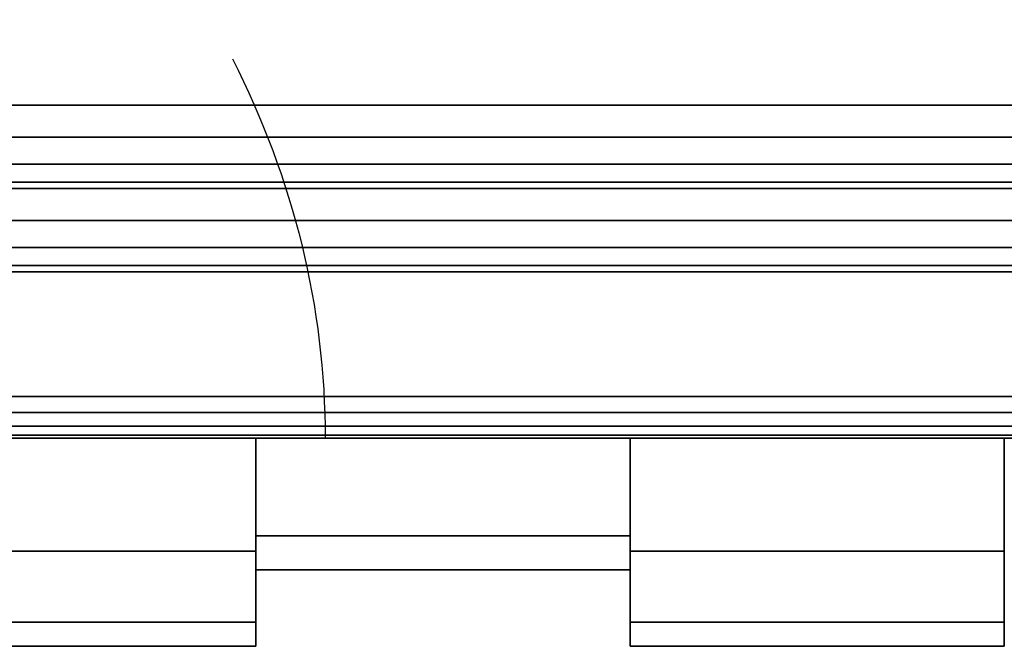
# Model space of a CAD drawing. Header units: millimetres. Extents: x -10 to 414, y -827 to 10.
# Tile 17 of 45: x 205.41 to 217.25, y -804.5 to -796.97. Entities that reach past the tile are written whole.
import ezdxf

# ---------------------------------------------------------------- set-up
doc = ezdxf.new("R2010")
doc.units = ezdxf.units.MM
doc.header["$MEASUREMENT"] = 0
for name, color, linetype, lineweight in [('0 Misc', 7, 'Continuous', 35), ('10 Raster Images', 7, 'Continuous', 35), ('5 Hatches', 7, 'Continuous', 35)]:
    doc.layers.add(name, color=color, linetype=linetype, lineweight=lineweight)

msp = doc.modelspace()

# ---------------------------------------------------------------- linework, layer by layer
at = {"layer": '0 Misc', "color": 160, "linetype": 'Continuous', "lineweight": 25}
for p, q in [((4, -798, 12.5), (396, -798, 12.5)), ((396, -798, 695), (4, -798, 695)), ((1, -799, 698), (399, -799, 698)), ((399, -799, 720), (1, -799, 720)), ((396, -799, 13.5), (4, -799, 13.5)), ((4, -799, 694), (396, -799, 694)), ((233.25, -799, 649), (166.75, -799, 649)), ((166.75, -799, 682), (233.25, -799, 682)), ((166.75, -799, 682), (396, -799, 694)), ((195, -799, 579), (396, -799, 694)), ((195, -799, 579), (235.722, -799, 649.392)), ((195, -799, 579), (233.25, -799, 649)), ((200, -799, 259), (396, -799, 694)), ((201.359, -799, 258.785), (396, -799, 694)), ((202.585, -799, 258.16), (396, -799, 694)), ((202.585, -799, 571.84), (396, -799, 694)), ((203.558, -799, 257.187), (396, -799, 694)), ((203.558, -799, 572.813), (396, -799, 694)), ((203.951, -799, 256.534), (396, -799, 694)), ((203.951, -799, 573.466), (396, -799, 694)), ((204.283, -799, 255.779), (396, -799, 694)), ((204.495, -799, 574.81), (396, -799, 694)), ((204.554, -799, 255), (396, -799, 13.5)), ((204.554, -799, 255), (396, -799, 694)), ((205, -799, 578), (396, -799, 694)), ((205, -799, 579), (396, -799, 694)), ((1, -800, 719), (399, -800, 719)), ((399, -800, 699), (1, -800, 699)), ((166.75, -801.5, 649), (233.25, -801.5, 649)), ((233.25, -801.5, 682), (166.75, -801.5, 682)), ((163.345, -802, 650.317), (236.655, -802, 650.317)), ((163.345, -802, 650.317), (238.553, -802, 651.697)), ((163.345, -802, 680.683), (236.655, -802, 680.683)), ((163.345, -802, 680.683), (234.423, -802, 681.408)), ((165.577, -802, 649.592), (234.423, -802, 649.592)), ((165.577, -802, 649.592), (236.655, -802, 650.317)), ((165.577, -802, 681.408), (234.423, -802, 681.408)), ((165.577, -802, 681.408), (233.25, -802, 681.5)), ((166.75, -802, 681.5), (233.25, -802, 681.5)), ((233.25, -802, 649.5), (166.75, -802, 649.5)), ((166.75, -802, 649.5), (234.423, -802, 649.592)), ((174, -802, 651.5), (238.553, -802, 651.697)), ((174, -802, 679.5), (238.553, -802, 679.303)), ((174, -802, 679.5), (236.655, -802, 680.683)), ((178.326, -802, 652.185), (238.553, -802, 651.697)), ((178.326, -802, 652.185), (239.933, -802, 653.595)), ((178.326, -802, 678.815), (239.933, -802, 677.405)), ((178.326, -802, 678.815), (238.553, -802, 679.303)), ((182.229, -802, 654.174), (239.933, -802, 653.595)), ((182.229, -802, 654.174), (240.658, -802, 655.827)), ((182.229, -802, 676.826), (240.75, -802, 674)), ((182.229, -802, 676.826), (240.658, -802, 675.173)), ((182.229, -802, 676.826), (239.933, -802, 677.405)), ((185.326, -802, 657.271), (240.658, -802, 655.827)), ((185.326, -802, 657.271), (240.75, -802, 657)), ((185.326, -802, 657.271), (226.25, -802, 659.25)), ((185.326, -802, 673.729), (240.75, -802, 674)), ((194.75, -802, 671.75), (240.75, -802, 674)), ((194.75, -802, 659.25), (226.25, -802, 659.25)), ((194.75, -802, 659.25), (221.75, -802, 659.25)), ((194.75, -802, 659.25), (217.25, -802, 659.25)), ((194.75, -802, 659.25), (212.75, -802, 659.25)), ((194.75, -802, 659.25), (208.25, -802, 659.25)), ((199.25, -802, 671.75), (240.75, -802, 674)), ((203.75, -802, 671.75), (208.25, -802, 671.75)), ((208.25, -802, 659.25), (203.75, -802, 659.25)), ((203.75, -802, 671.75), (240.75, -802, 674)), ((212.75, -802, 661.25), (208.25, -802, 661.25)), ((208.25, -802, 669.75), (212.75, -802, 669.75)), ((208.25, -802, 671.75), (208.25, -802, 669.75)), ((208.25, -802, 661.25), (208.25, -802, 659.25)), ((208.25, -803.411, 664.019), (208.25, -802, 659.25)), ((208.25, -802.644, 662.136), (208.25, -802, 659.25)), ((208.25, -802, 671.75), (208.25, -803.073, 668.022)), ((212.75, -802, 671.75), (208.25, -802, 671.75)), ((208.25, -802, 671.75), (240.75, -802, 674)), ((208.25, -802, 669.75), (212.75, -802, 671.75)), ((212.75, -802, 659.25), (208.25, -802, 659.25)), ((208.25, -802, 659.25), (212.75, -802, 661.25)), ((212.75, -802, 659.25), (212.75, -802, 661.25)), ((212.75, -802, 669.75), (212.75, -802, 671.75)), ((217.25, -802, 659.25), (212.75, -802, 659.25)), ((212.75, -802, 671.75), (217.25, -802, 671.75)), ((212.75, -803.073, 668.022), (212.75, -802, 671.75)), ((212.75, -802, 659.25), (212.75, -803.411, 664.019)), ((212.75, -802, 659.25), (212.75, -802.644, 662.136)), ((212.75, -802, 671.75), (240.75, -802, 674)), ((217.25, -802, 669.75), (221.75, -802, 669.75)), ((221.75, -802, 661.25), (217.25, -802, 661.25)), ((217.25, -802, 671.75), (217.25, -802, 669.75)), ((217.25, -802, 661.25), (217.25, -802, 659.25)), ((208.25, -803.073, 668.022), (208.25, -803.605, 669.437)), ((212.75, -803.073, 668.022), (212.75, -803.605, 669.437)), ((208.25, -803.411, 664.019), (208.25, -803.605, 661.563)), ((212.75, -803.411, 664.019), (212.75, -803.605, 661.563)), ((208.25, -803.605, 669.437), (208.25, -803.559, 666.048)), ((208.25, -803.559, 666.048), (208.25, -803.605, 661.563)), ((208.25, -804.418, 666.741), (208.25, -803.605, 661.563)), ((208.25, -803.605, 669.437), (208.25, -803.605, 661.563)), ((212.75, -803.605, 661.563), (212.75, -803.559, 666.048)), ((212.75, -803.559, 666.048), (212.75, -803.605, 669.437)), ((212.75, -804.418, 664.259), (212.75, -803.605, 669.437)), ((212.75, -803.605, 661.563), (212.75, -803.605, 669.437)), ((208.25, -804.5, 665.525), (208.25, -804.418, 664.259)), ((208.25, -804.418, 666.741), (208.25, -804.418, 664.259)), ((212.75, -804.5, 665.475), (212.75, -804.418, 666.741)), ((212.75, -804.418, 664.259), (212.75, -804.418, 666.741)), ((203.75, -804.5, 665.525), (208.25, -804.5, 665.525)), ((208.25, -804.5, 665.475), (203.75, -804.5, 665.475)), ((208.25, -804.5, 665.475), (208.25, -804.5, 665.525)), ((212.75, -804.5, 665.525), (217.25, -804.5, 665.525)), ((217.25, -804.5, 665.475), (212.75, -804.5, 665.475)), ((212.75, -804.5, 665.525), (212.75, -804.5, 665.475)), ((217.25, -804.5, 665.475), (217.25, -804.5, 665.525))]:
    msp.add_line(p, q, dxfattribs=at).dxf.unprotected_set("ltscale", 0)
at = {"layer": '0 Misc', "color": 160, "linetype": 'Continuous', "lineweight": 25, "extrusion": (0, 0.572254, -0.820077)}
msp.add_arc((-194.678, -513.448, -665.671), 14.406, 157.3019, 180, dxfattribs=at).dxf.unprotected_set("ltscale", 0)
at = {"layer": '0 Misc', "color": 160, "linetype": 'Continuous', "lineweight": 25, "extrusion": (1, 0, 0)}
for centre, radius, start, end in [((-797.082, 665.5, 208.25), 6.5, 139.1678, 220.8322), ((-795.5, 665.525, 212.75), 9, 136.2383, 180), ((-795.5, 665.475, 212.75), 9, 180, 223.7617), ((-797.082, 665.5, 217.25), 6.5, 139.1678, 220.8322)]:
    msp.add_arc(centre, radius, start, end, dxfattribs=at).dxf.unprotected_set("ltscale", 0)
at = {"layer": '0 Misc', "color": 160, "linetype": 'Continuous', "lineweight": 25, "extrusion": (-1, 0, 0)}
for centre, radius, start, end in [((795.5, 665.475, -208.25), 9, 316.2383, 0), ((795.5, 665.525, -208.25), 9, 0, 43.7617), ((797.082, 665.5, -212.75), 6.5, 319.1678, 40.8322), ((795.5, 665.475, -217.25), 9, 316.2383, 0), ((795.5, 665.525, -217.25), 9, 0, 43.7617)]:
    msp.add_arc(centre, radius, start, end, dxfattribs=at).dxf.unprotected_set("ltscale", 0)
at = {"layer": '0 Misc', "color": 7, "lineweight": 25}
for points in [[(399, -799, 698), (16.988, -781.156, 698), (17, -781, 698)], [(399, -799, 698), (17, -781, 698), (383.293, -781.707, 698)], [(399, -799, 698), (16.891, -781.454, 698), (16.988, -781.156, 698)], [(399, -799, 698), (16.707, -781.707, 698), (16.891, -781.454, 698)], [(399, -799, 698), (16.454, -781.891, 698), (16.707, -781.707, 698)], [(399, -799, 698), (16.156, -781.988, 698), (16.454, -781.891, 698)], [(1, -799, 698), (2, -782, 698), (399, -799, 698)], [(399, -799, 698), (2, -782, 698), (16, -782, 698)], [(399, -799, 698), (16, -782, 698), (16.156, -781.988, 698)], [(165.577, -802, 649.592), (236.655, -802, 650.317), (163.345, -802, 650.317)], [(163.345, -802, 650.317), (236.655, -802, 650.317), (238.553, -802, 651.697)], [(163.345, -802, 650.317), (238.553, -802, 651.697), (174, -802, 651.5)], [(163.345, -802, 680.683), (174, -802, 679.5), (236.655, -802, 680.683)], [(163.345, -802, 680.683), (236.655, -802, 680.683), (234.423, -802, 681.408)], [(163.345, -802, 680.683), (234.423, -802, 681.408), (165.577, -802, 681.408)], [(166.75, -802, 649.5), (234.423, -802, 649.592), (165.577, -802, 649.592)], [(165.577, -802, 649.592), (234.423, -802, 649.592), (236.655, -802, 650.317)], [(165.577, -802, 681.408), (234.423, -802, 681.408), (233.25, -802, 681.5)], [(165.577, -802, 681.408), (233.25, -802, 681.5), (166.75, -802, 681.5)], [(234.423, -802, 649.592), (166.75, -802, 649.5), (233.25, -802, 649.5)], [(174, -802, 651.5), (238.553, -802, 651.697), (178.326, -802, 652.185)], [(178.326, -802, 678.815), (238.553, -802, 679.303), (174, -802, 679.5)], [(174, -802, 679.5), (238.553, -802, 679.303), (236.655, -802, 680.683)], [(178.326, -802, 652.185), (238.553, -802, 651.697), (239.933, -802, 653.595)], [(178.326, -802, 652.185), (239.933, -802, 653.595), (182.229, -802, 654.174)], [(182.229, -802, 676.826), (239.933, -802, 677.405), (178.326, -802, 678.815)], [(178.326, -802, 678.815), (239.933, -802, 677.405), (238.553, -802, 679.303)], [(182.229, -802, 654.174), (239.933, -802, 653.595), (240.658, -802, 655.827)], [(182.229, -802, 654.174), (240.658, -802, 655.827), (185.326, -802, 657.271)], [(185.326, -802, 673.729), (240.75, -802, 674), (182.229, -802, 676.826)], [(182.229, -802, 676.826), (240.75, -802, 674), (240.658, -802, 675.173)], [(182.229, -802, 676.826), (240.658, -802, 675.173), (239.933, -802, 677.405)], [(185.326, -802, 657.271), (240.658, -802, 655.827), (240.75, -802, 657)], [(185.326, -802, 657.271), (240.75, -802, 657), (226.25, -802, 659.25)], [(194.75, -802, 671.75), (240.75, -802, 674), (185.326, -802, 673.729)], [(194.75, -802, 659.25), (185.326, -802, 657.271), (226.25, -802, 659.25)], [(199.25, -802, 671.75), (240.75, -802, 674), (194.75, -802, 671.75)], [(203.75, -802, 671.75), (240.75, -802, 674), (199.25, -802, 671.75)], [(208.25, -802, 671.75), (240.75, -802, 674), (203.75, -802, 671.75)], [(208.25, -803.411, 664.019), (208.25, -803.605, 661.563), (208.25, -802, 659.25)], [(208.25, -803.411, 664.019), (208.25, -802, 659.25), (208.25, -802.644, 662.136)], [(208.25, -802.644, 662.136), (208.25, -802, 659.25), (208.25, -802, 661.25)], [(208.25, -803.605, 669.437), (208.25, -803.073, 668.022), (208.25, -802, 671.75)], [(208.25, -802, 671.75), (208.25, -803.073, 668.022), (208.25, -802, 669.75)], [(212.75, -802, 671.75), (240.75, -802, 674), (208.25, -802, 671.75)], [(212.75, -802, 671.75), (208.25, -802, 669.75), (212.75, -802, 669.75)], [(208.25, -802, 669.75), (212.75, -802, 671.75), (208.25, -802, 671.75)], [(212.75, -802, 661.25), (208.25, -802, 659.25), (212.75, -802, 659.25)], [(208.25, -802, 659.25), (212.75, -802, 661.25), (208.25, -802, 661.25)], [(217.25, -802, 671.75), (240.75, -802, 674), (212.75, -802, 671.75)], [(208.25, -803.073, 668.022), (208.25, -803.605, 669.437), (208.25, -803.559, 666.048)], [(208.25, -803.559, 666.048), (208.25, -803.605, 661.563), (208.25, -803.411, 664.019)], [(208.25, -803.605, 669.437), (208.25, -803.605, 661.563), (208.25, -803.559, 666.048)], [(208.25, -804.418, 666.741), (208.25, -804.418, 664.259), (208.25, -803.605, 661.563)], [(208.25, -804.418, 666.741), (208.25, -803.605, 661.563), (208.25, -803.605, 669.437)], [(208.25, -804.418, 664.259), (208.25, -804.5, 665.525), (208.25, -804.5, 665.475)], [(208.25, -804.5, 665.525), (208.25, -804.418, 664.259), (208.25, -804.418, 666.741)]]:
    msp.add_3dface(points, dxfattribs=at)
for points, invisible_edges in [([(4, -798, 12.5), (396, -784, 12.5), (396, -798, 12.5)], 1), ([(4, -798, 12.5), (4, -784, 12.5), (396, -784, 12.5)], 12), ([(4, -798, 12.5), (396, -798.383, 12.576), (4, -798.383, 12.576)], 1), ([(4, -798, 12.5), (396, -798, 12.5), (396, -798.383, 12.576)], 12), ([(396, -798.707, 12.793), (4, -798.383, 12.576), (396, -798.383, 12.576)], 1), ([(396, -798.707, 12.793), (4, -798.707, 12.793), (4, -798.383, 12.576)], 12), ([(396, -798.924, 13.117), (4, -798.707, 12.793), (396, -798.707, 12.793)], 1), ([(396, -798.924, 13.117), (4, -798.924, 13.117), (4, -798.707, 12.793)], 12), ([(396, -799, 13.5), (4, -798.924, 13.117), (396, -798.924, 13.117)], 1), ([(396, -799, 13.5), (4, -799, 13.5), (4, -798.924, 13.117)], 12), ([(1, -799, 698), (399, -799.383, 698.076), (1, -799.383, 698.076)], 1), ([(1, -799, 698), (399, -799, 698), (399, -799.383, 698.076)], 12), ([(399, -799, 720), (1, -799.383, 719.924), (399, -799.383, 719.924)], 1), ([(399, -799, 720), (1, -799, 720), (1, -799.383, 719.924)], 12), ([(166.75, -801.5, 649), (233.25, -799, 649), (233.25, -801.5, 649)], 1), ([(166.75, -801.5, 649), (166.75, -799, 649), (233.25, -799, 649)], 12), ([(233.25, -801.5, 682), (166.75, -799, 682), (166.75, -801.5, 682)], 1), ([(233.25, -801.5, 682), (233.25, -799, 682), (166.75, -799, 682)], 12), ([(399, -799.707, 698.293), (1, -799.383, 698.076), (399, -799.383, 698.076)], 1), ([(399, -799.707, 698.293), (1, -799.707, 698.293), (1, -799.383, 698.076)], 12), ([(399, -799.383, 719.924), (1, -799.707, 719.707), (399, -799.707, 719.707)], 1), ([(399, -799.383, 719.924), (1, -799.383, 719.924), (1, -799.707, 719.707)], 12), ([(399, -799.924, 698.617), (1, -799.707, 698.293), (399, -799.707, 698.293)], 1), ([(399, -799.924, 698.617), (1, -799.924, 698.617), (1, -799.707, 698.293)], 12), ([(399, -799.707, 719.707), (1, -799.924, 719.383), (399, -799.924, 719.383)], 1), ([(399, -799.707, 719.707), (1, -799.707, 719.707), (1, -799.924, 719.383)], 12), ([(399, -800, 699), (1, -799.924, 698.617), (399, -799.924, 698.617)], 1), ([(399, -800, 699), (1, -800, 699), (1, -799.924, 698.617)], 12), ([(1, -800, 719), (399, -799.924, 719.383), (1, -799.924, 719.383)], 1), ([(1, -800, 719), (399, -800, 719), (399, -799.924, 719.383)], 12), ([(1, -800, 719), (399, -800, 699), (399, -800, 719)], 1), ([(1, -800, 719), (1, -800, 699), (399, -800, 699)], 12), ([(166.75, -801.5, 649), (233.25, -801.691, 649.038), (166.75, -801.691, 649.038)], 1), ([(166.75, -801.5, 649), (233.25, -801.5, 649), (233.25, -801.691, 649.038)], 12), ([(233.25, -801.5, 682), (166.75, -801.691, 681.962), (233.25, -801.691, 681.962)], 1), ([(233.25, -801.5, 682), (166.75, -801.5, 682), (166.75, -801.691, 681.962)], 12), ([(233.25, -801.854, 649.146), (166.75, -801.691, 649.038), (233.25, -801.691, 649.038)], 1), ([(233.25, -801.854, 649.146), (166.75, -801.854, 649.146), (166.75, -801.691, 649.038)], 12), ([(233.25, -801.691, 681.962), (166.75, -801.854, 681.854), (233.25, -801.854, 681.854)], 1), ([(233.25, -801.691, 681.962), (166.75, -801.691, 681.962), (166.75, -801.854, 681.854)], 12), ([(233.25, -801.962, 649.309), (166.75, -801.854, 649.146), (233.25, -801.854, 649.146)], 1), ([(233.25, -801.962, 649.309), (166.75, -801.962, 649.309), (166.75, -801.854, 649.146)], 12), ([(233.25, -801.854, 681.854), (166.75, -801.962, 681.691), (233.25, -801.962, 681.691)], 1), ([(233.25, -801.854, 681.854), (166.75, -801.854, 681.854), (166.75, -801.962, 681.691)], 12), ([(233.25, -802, 649.5), (166.75, -801.962, 649.309), (233.25, -801.962, 649.309)], 1), ([(233.25, -802, 649.5), (166.75, -802, 649.5), (166.75, -801.962, 649.309)], 12), ([(166.75, -802, 681.5), (233.25, -801.962, 681.691), (166.75, -801.962, 681.691)], 1), ([(166.75, -802, 681.5), (233.25, -802, 681.5), (233.25, -801.962, 681.691)], 12), ([(208.25, -802, 671.75), (203.75, -803.358, 669.912), (208.25, -803.358, 669.912)], 1), ([(208.25, -802, 671.75), (203.75, -802, 671.75), (203.75, -803.358, 669.912)], 12), ([(203.75, -802, 659.25), (208.25, -803.358, 661.088), (203.75, -803.358, 661.088)], 1), ([(203.75, -802, 659.25), (208.25, -802, 659.25), (208.25, -803.358, 661.088)], 12), ([(208.25, -802, 661.25), (212.75, -803.174, 663.233), (208.25, -803.174, 663.233)], 1), ([(208.25, -802, 661.25), (212.75, -802, 661.25), (212.75, -803.174, 663.233)], 12), ([(212.75, -802, 669.75), (208.25, -803.174, 667.767), (212.75, -803.174, 667.767)], 1), ([(212.75, -802, 669.75), (208.25, -802, 669.75), (208.25, -803.174, 667.767)], 12), ([(212.75, -802, 659.25), (217.25, -803.358, 661.088), (212.75, -803.358, 661.088)], 1), ([(212.75, -802, 659.25), (217.25, -802, 659.25), (217.25, -803.358, 661.088)], 12), ([(217.25, -802, 671.75), (212.75, -803.358, 669.912), (217.25, -803.358, 669.912)], 1), ([(217.25, -802, 671.75), (212.75, -802, 671.75), (212.75, -803.358, 669.912)], 12), ([(212.75, -803.582, 665.5), (208.25, -803.174, 663.233), (212.75, -803.174, 663.233)], 1), ([(212.75, -803.582, 665.5), (208.25, -803.582, 665.5), (208.25, -803.174, 663.233)], 12), ([(212.75, -803.174, 667.767), (208.25, -803.582, 665.5), (212.75, -803.582, 665.5)], 1), ([(212.75, -803.174, 667.767), (208.25, -803.174, 667.767), (208.25, -803.582, 665.5)], 12), ([(203.75, -803.358, 669.912), (208.25, -804.21, 667.792), (208.25, -803.358, 669.912)], 1), ([(203.75, -803.358, 669.912), (203.75, -804.21, 667.792), (208.25, -804.21, 667.792)], 12), ([(208.25, -803.358, 661.088), (203.75, -804.21, 663.208), (203.75, -803.358, 661.088)], 1), ([(208.25, -803.358, 661.088), (208.25, -804.21, 663.208), (203.75, -804.21, 663.208)], 12), ([(217.25, -803.358, 661.088), (212.75, -804.21, 663.208), (212.75, -803.358, 661.088)], 1), ([(217.25, -803.358, 661.088), (217.25, -804.21, 663.208), (212.75, -804.21, 663.208)], 12), ([(212.75, -803.358, 669.912), (217.25, -804.21, 667.792), (217.25, -803.358, 669.912)], 1), ([(212.75, -803.358, 669.912), (212.75, -804.21, 667.792), (217.25, -804.21, 667.792)], 12), ([(208.25, -804.21, 667.792), (203.75, -804.5, 665.525), (208.25, -804.5, 665.525)], 1), ([(208.25, -804.21, 667.792), (203.75, -804.21, 667.792), (203.75, -804.5, 665.525)], 12), ([(203.75, -804.21, 663.208), (208.25, -804.5, 665.475), (203.75, -804.5, 665.475)], 1), ([(203.75, -804.21, 663.208), (208.25, -804.21, 663.208), (208.25, -804.5, 665.475)], 12), ([(212.75, -804.21, 663.208), (217.25, -804.5, 665.475), (212.75, -804.5, 665.475)], 1), ([(212.75, -804.21, 663.208), (217.25, -804.21, 663.208), (217.25, -804.5, 665.475)], 12), ([(217.25, -804.21, 667.792), (212.75, -804.5, 665.525), (217.25, -804.5, 665.525)], 1), ([(217.25, -804.21, 667.792), (212.75, -804.21, 667.792), (212.75, -804.5, 665.525)], 12), ([(208.25, -804.5, 665.475), (203.75, -804.5, 665.525), (203.75, -804.5, 665.475)], 1), ([(208.25, -804.5, 665.475), (208.25, -804.5, 665.525), (203.75, -804.5, 665.525)], 12), ([(212.75, -804.5, 665.525), (217.25, -804.5, 665.475), (217.25, -804.5, 665.525)], 1), ([(212.75, -804.5, 665.525), (212.75, -804.5, 665.475), (217.25, -804.5, 665.475)], 12)]:
    msp.add_3dface(points, dxfattribs=dict(at, invisible_edges=invisible_edges))
at = {"layer": '0 Misc', "color": 5, "lineweight": 25}
for points, invisible_edges in [([(396, -798, 695), (4, -784, 695), (4, -798, 695)], 1), ([(396, -798, 695), (396, -784, 695), (4, -784, 695)], 12), ([(396, -798, 695), (4, -798.383, 694.924), (396, -798.383, 694.924)], 1), ([(396, -798, 695), (4, -798, 695), (4, -798.383, 694.924)], 12), ([(4, -798.707, 694.707), (396, -798.383, 694.924), (4, -798.383, 694.924)], 1), ([(4, -798.707, 694.707), (396, -798.707, 694.707), (396, -798.383, 694.924)], 12), ([(4, -798.924, 694.383), (396, -798.707, 694.707), (4, -798.707, 694.707)], 1), ([(4, -798.924, 694.383), (396, -798.924, 694.383), (396, -798.707, 694.707)], 12), ([(4, -799, 694), (396, -798.924, 694.383), (4, -798.924, 694.383)], 1), ([(4, -799, 694), (396, -799, 694), (396, -798.924, 694.383)], 12)]:
    msp.add_3dface(points, dxfattribs=dict(at, invisible_edges=invisible_edges))
for points in [[(396, -799, 13.5), (204.554, -799, 255), (4, -799, 13.5)], [(4, -799, 694), (166.75, -799, 682), (396, -799, 694)], [(233.25, -799, 682), (396, -799, 694), (166.75, -799, 682)], [(166.75, -799, 649), (195, -799, 579), (233.25, -799, 649)], [(205, -799, 579), (396, -799, 694), (195, -799, 579)], [(195, -799, 579), (396, -799, 694), (235.722, -799, 649.392)], [(195, -799, 579), (235.722, -799, 649.392), (233.25, -799, 649)], [(201.359, -799, 258.785), (396, -799, 694), (200, -799, 259)], [(200, -799, 259), (396, -799, 694), (202.585, -799, 571.84)], [(202.585, -799, 258.16), (396, -799, 694), (201.359, -799, 258.785)], [(203.558, -799, 257.187), (396, -799, 694), (202.585, -799, 258.16)], [(202.585, -799, 571.84), (396, -799, 694), (203.558, -799, 572.813)], [(203.951, -799, 256.534), (396, -799, 694), (203.558, -799, 257.187)], [(203.558, -799, 572.813), (396, -799, 694), (203.951, -799, 573.466)], [(204.283, -799, 255.779), (396, -799, 694), (203.951, -799, 256.534)], [(203.951, -799, 573.466), (396, -799, 694), (204.495, -799, 574.81)], [(204.554, -799, 255), (396, -799, 694), (204.283, -799, 255.779)], [(204.495, -799, 574.81), (396, -799, 694), (205, -799, 578)], [(204.554, -799, 255), (396, -799, 13.5), (396, -799, 694)], [(205, -799, 578), (396, -799, 694), (205, -799, 579)]]:
    msp.add_3dface(points, dxfattribs=at)
at = {"layer": '0 Misc', "color": 164, "lineweight": 25}
for points in [[(212.75, -803.073, 668.022), (212.75, -803.605, 669.437), (212.75, -802, 671.75)], [(212.75, -803.073, 668.022), (212.75, -802, 671.75), (212.75, -802, 669.75)], [(212.75, -803.605, 661.563), (212.75, -803.411, 664.019), (212.75, -802, 659.25)], [(212.75, -802, 659.25), (212.75, -803.411, 664.019), (212.75, -802.644, 662.136)], [(212.75, -802, 659.25), (212.75, -802.644, 662.136), (212.75, -802, 661.25)], [(212.75, -803.559, 666.048), (212.75, -803.605, 669.437), (212.75, -803.073, 668.022)], [(212.75, -803.411, 664.019), (212.75, -803.605, 661.563), (212.75, -803.559, 666.048)], [(212.75, -803.605, 661.563), (212.75, -803.605, 669.437), (212.75, -803.559, 666.048)], [(212.75, -804.418, 664.259), (212.75, -804.418, 666.741), (212.75, -803.605, 669.437)], [(212.75, -804.418, 664.259), (212.75, -803.605, 669.437), (212.75, -803.605, 661.563)], [(212.75, -804.418, 666.741), (212.75, -804.5, 665.475), (212.75, -804.5, 665.525)], [(212.75, -804.5, 665.475), (212.75, -804.418, 666.741), (212.75, -804.418, 664.259)]]:
    msp.add_3dface(points, dxfattribs=at)
at = {"layer": '10 Raster Images', "color": 160, "linetype": 'Continuous', "lineweight": 25}
for p, q in [((1, -799, 698), (399, -799, 698)), ((396, -799, 13.5), (4, -799, 13.5)), ((4, -799, 694), (396, -799, 694)), ((233.25, -799, 682), (166.75, -799, 682)), ((166.75, -799, 649), (233.25, -799, 649)), ((233.25, -802, 649.5), (166.75, -802, 649.5)), ((166.75, -802, 681.5), (233.25, -802, 681.5)), ((208.25, -802, 671.75), (203.75, -802, 671.75)), ((203.75, -802, 659.25), (208.25, -802, 659.25)), ((208.25, -802, 659.25), (208.25, -803.605, 661.563)), ((208.25, -802.644, 662.136), (208.25, -802, 661.25)), ((208.25, -802, 661.25), (208.25, -802, 659.25)), ((208.25, -803.605, 669.437), (208.25, -802, 671.75)), ((208.25, -802, 671.75), (208.25, -802, 669.75)), ((208.25, -802, 669.75), (208.25, -803.073, 668.022)), ((212.75, -802, 669.75), (208.25, -802, 669.75)), ((208.25, -802, 669.75), (208.25, -802, 671.75)), ((208.25, -802, 659.25), (208.25, -802, 661.25)), ((208.25, -802, 661.25), (212.75, -802, 661.25)), ((212.75, -802, 671.75), (212.75, -803.605, 669.437)), ((212.75, -803.073, 668.022), (212.75, -802, 669.75)), ((212.75, -802, 669.75), (212.75, -802, 671.75)), ((212.75, -803.605, 661.563), (212.75, -802, 659.25)), ((212.75, -802, 659.25), (212.75, -802, 661.25)), ((212.75, -802, 661.25), (212.75, -802.644, 662.136)), ((217.25, -802, 671.75), (212.75, -802, 671.75)), ((212.75, -802, 671.75), (212.75, -802, 669.75)), ((212.75, -802, 661.25), (212.75, -802, 659.25)), ((212.75, -802, 659.25), (217.25, -802, 659.25)), ((208.25, -803.411, 664.019), (208.25, -802.644, 662.136)), ((212.75, -802.644, 662.136), (212.75, -803.411, 664.019)), ((208.25, -803.073, 668.022), (208.25, -803.559, 666.048)), ((212.75, -803.559, 666.048), (212.75, -803.073, 668.022)), ((208.25, -803.559, 666.048), (208.25, -803.411, 664.019)), ((212.75, -803.411, 664.019), (212.75, -803.559, 666.048)), ((208.25, -803.605, 661.563), (208.25, -804.418, 664.259)), ((208.25, -804.418, 666.741), (208.25, -803.605, 669.437)), ((212.75, -803.605, 669.437), (212.75, -804.418, 666.741)), ((212.75, -804.418, 664.259), (212.75, -803.605, 661.563)), ((208.25, -804.418, 664.259), (208.25, -804.5, 665.475)), ((208.25, -804.5, 665.525), (208.25, -804.418, 666.741)), ((212.75, -804.418, 666.741), (212.75, -804.5, 665.525)), ((212.75, -804.5, 665.475), (212.75, -804.418, 664.259)), ((208.25, -804.5, 665.475), (208.25, -804.5, 665.525)), ((212.75, -804.5, 665.525), (212.75, -804.5, 665.475))]:
    msp.add_line(p, q, dxfattribs=at).dxf.unprotected_set("ltscale", 0)
at = {"layer": '5 Hatches', "color": 7, "lineweight": 25}
for points, invisible_edges in [([(399, -799, 720), (1, -1, 720), (1, -799, 720)], 1), ([(399, -799, 720), (399, -1, 720), (1, -1, 720)], 12)]:
    msp.add_3dface(points, dxfattribs=dict(at, invisible_edges=invisible_edges))

doc.saveas('drawing.dxf')
